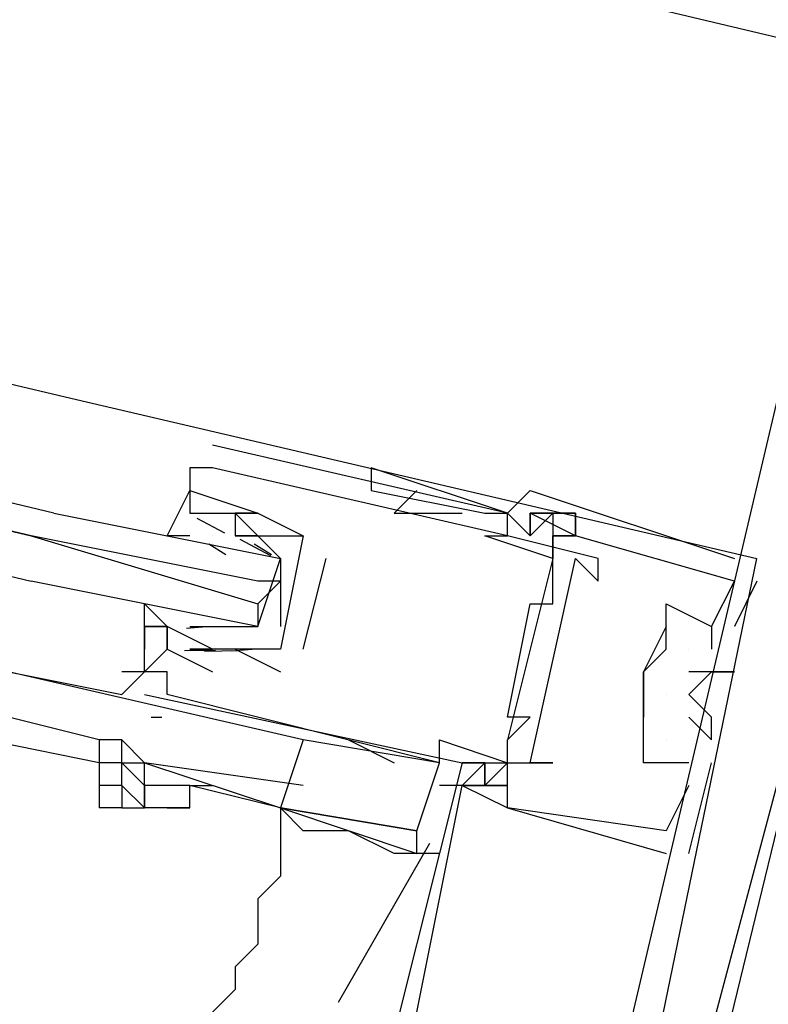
# Model space of a CAD drawing. Header units: feet. Extents: x -79 to 198, y -22 to 181.
# Tile 225 of 256: x 126.367 to 126.807, y 127.702 to 128.281. Entities that reach past the tile are written whole.
import ezdxf

# ---------------------------------------------------------------- set-up
doc = ezdxf.new("R2010")
doc.units = ezdxf.units.FT
doc.layers.add('A-LINEA', color=7, linetype='CONTINUOUS')

msp = doc.modelspace()

# ---------------------------------------------------------------- linework, layer by layer
at = {"layer": 'A-LINEA'}
for p, q in [((119.6267, 129.9778), (126.8667, 128.2578)), ((123.28, 128.8044), (126.4, 128.0578)), ((126.84, 128.1778), (126.68, 127.4978)), ((126.84, 128.1778), (126.68, 127.4978)), ((126.84, 128.1778), (126.68, 127.4978)), ((126.4, 128.0578), (126.8, 127.9644)), ((126.48, 128.0311), (126.48, 128.0311)), ((126.4667, 128.0178), (126.4667, 127.9911)), ((126.4667, 128.0178), (126.4667, 128.0178)), ((126.4667, 128.0178), (126.4667, 128.0178)), ((126.48, 128.0178), (126.48, 128.0178)), ((126.48, 128.0178), (126.48, 128.0178)), ((126.5733, 128.0178), (126.5733, 128.0178)), ((126.4667, 128.0044), (126.4667, 128.0044)), ((126.5733, 128.0044), (126.64, 127.9911)), ((126.5733, 128.0044), (126.64, 127.9911)), ((126.5867, 127.9911), (126.6, 128.0044)), ((126.6667, 128.0044), (126.6667, 128.0044)), ((126.6667, 128.0044), (126.6667, 128.0044)), ((126.6667, 128.0044), (126.6667, 128.0044)), ((126.4667, 127.9911), (126.4667, 127.9911)), ((126.48, 127.9911), (126.48, 127.9911)), ((126.4933, 127.9911), (126.4933, 127.9911)), ((126.4933, 127.9911), (126.4933, 127.9911)), ((126.5067, 127.9911), (126.5067, 127.9911)), ((126.5067, 127.9911), (126.5067, 127.9911)), ((126.5867, 127.9911), (126.6267, 127.9911)), ((126.6267, 127.9911), (126.6267, 127.9911)), ((126.64, 127.9911), (126.64, 127.9911)), ((126.6533, 127.9911), (126.6533, 127.9911)), ((126.6533, 127.9911), (126.6533, 127.9911)), ((126.6533, 127.9911), (126.6533, 127.9911)), ((126.6533, 127.9911), (126.6533, 127.9911)), ((126.6667, 127.9911), (126.6667, 127.9911)), ((126.6667, 127.9911), (126.6667, 127.9911)), ((126.6667, 127.9911), (126.6667, 127.9911)), ((126.6933, 127.9911), (126.6933, 127.9911)), ((126.6933, 127.9911), (126.6933, 127.9911)), ((126.6933, 127.9911), (126.6933, 127.9911)), ((126.4707, 127.9881), (126.487, 127.9796)), ((126.4667, 127.9778), (126.4667, 127.9778)), ((126.48, 127.9778), (126.48, 127.9778)), ((126.48, 127.9778), (126.48, 127.9778)), ((126.4933, 127.9778), (126.4933, 127.9778)), ((126.4961, 127.9758), (126.5141, 127.9662)), ((126.5333, 127.9778), (126.5333, 127.9778)), ((126.5333, 127.9778), (126.5333, 127.9778)), ((126.64, 127.9778), (126.64, 127.9778)), ((126.6533, 127.9778), (126.6533, 127.9778)), ((126.6533, 127.9778), (126.6533, 127.9778)), ((126.6667, 127.9778), (126.6667, 127.9778)), ((126.6667, 127.9778), (126.6667, 127.9778)), ((126.6667, 127.9778), (126.6667, 127.9778)), ((126.6667, 127.9778), (126.6667, 127.9778)), ((126.68, 127.9778), (126.68, 127.9778)), ((126.68, 127.9778), (126.68, 127.9778)), ((126.68, 127.9778), (126.68, 127.9778)), ((126.68, 127.9778), (126.68, 127.9644)), ((126.68, 127.9778), (126.68, 127.9644)), ((126.6933, 127.9778), (126.6933, 127.9778)), ((126.6933, 127.9778), (126.6933, 127.9778)), ((126.6933, 127.9778), (126.6933, 127.9778)), ((126.6933, 127.9778), (126.6933, 127.9778)), ((126.6933, 127.9778), (126.6933, 127.9778)), ((126.6933, 127.9778), (126.6933, 127.9778)), ((126.4778, 127.973), (126.4879, 127.9667)), ((126.5044, 127.973), (126.5146, 127.9667)), ((126.5067, 127.9644), (126.5067, 127.9644)), ((126.5333, 127.9111), (126.5467, 127.9644)), ((126.5467, 127.9644), (126.5467, 127.9644)), ((126.68, 127.9644), (126.6533, 127.8578)), ((126.68, 127.9644), (126.6533, 127.8578)), ((126.68, 127.9644), (126.6533, 127.8578)), ((126.68, 127.9644), (126.68, 127.9644)), ((126.6933, 127.9644), (126.6933, 127.9644)), ((126.7067, 127.9644), (126.7067, 127.9644)), ((126.7867, 127.9644), (126.7867, 127.9644)), ((126.7867, 127.9644), (126.7867, 127.9644)), ((126.7867, 127.9644), (126.7867, 127.9644)), ((126.8, 127.9644), (126.8, 127.9644)), ((126.8, 127.9644), (126.8, 127.9644)), ((126.8, 127.9644), (126.8, 127.9644)), ((126.5067, 127.9378), (126.52, 127.9511)), ((126.68, 127.9511), (126.68, 127.9511)), ((126.7067, 127.9511), (126.7067, 127.9511)), ((126.7867, 127.9511), (126.7867, 127.9511)), ((126.7867, 127.9511), (126.7867, 127.9511)), ((126.7867, 127.9511), (126.7867, 127.9511)), ((126.8, 127.9511), (126.8, 127.9511)), ((126.8, 127.9511), (126.8, 127.9511)), ((126.8, 127.9511), (126.8, 127.9511)), ((126.4533, 127.9378), (126.4533, 127.9378)), ((126.6667, 127.9378), (126.6667, 127.9378)), ((126.68, 127.9378), (126.68, 127.9378)), ((126.7467, 127.9378), (126.7467, 127.9378)), ((126.7467, 127.9378), (126.7467, 127.9378)), ((126.7467, 127.9378), (126.7467, 127.9378)), ((126.44, 127.9244), (126.44, 127.9244)), ((126.4533, 127.9244), (126.4533, 127.9244)), ((126.4765, 127.9243), (126.4646, 127.9233)), ((126.4667, 127.9244), (126.4667, 127.9244)), ((126.4667, 127.9244), (126.48, 127.9244)), ((126.4933, 127.9244), (126.4933, 127.9244)), ((126.5067, 127.9244), (126.5067, 127.9244)), ((126.7467, 127.9244), (126.7467, 127.9244)), ((126.7467, 127.9244), (126.7467, 127.9244)), ((126.7467, 127.9244), (126.7467, 127.9244)), ((126.7733, 127.9244), (126.7733, 127.9111)), ((126.7733, 127.9244), (126.7733, 127.9244)), ((126.7733, 127.9244), (126.7733, 127.9244)), ((126.7733, 127.9244), (126.7733, 127.9111)), ((126.7733, 127.9244), (126.7733, 127.9244)), ((126.7733, 127.9244), (126.7733, 127.9244)), ((126.7733, 127.9244), (126.7733, 127.9111)), ((126.7733, 127.9244), (126.7733, 127.9244)), ((126.7733, 127.9244), (126.7733, 127.9244)), ((126.7867, 127.9244), (126.7867, 127.9244)), ((126.7867, 127.9244), (126.7867, 127.9244)), ((126.7867, 127.9244), (126.7867, 127.9244)), ((126.4533, 127.9111), (126.4533, 127.9111)), ((126.4818, 127.9103), (126.4635, 127.9101)), ((126.4667, 127.9111), (126.4667, 127.9111)), ((126.4667, 127.9111), (126.4667, 127.9111)), ((126.4956, 127.9102), (126.4752, 127.9097)), ((126.48, 127.9111), (126.48, 127.9111)), ((126.48, 127.9111), (126.48, 127.9111)), ((126.48, 127.9111), (126.48, 127.9111)), ((126.5032, 127.911), (126.4913, 127.9099)), ((126.4933, 127.9111), (126.52, 127.8978)), ((126.4933, 127.9111), (126.4933, 127.9111)), ((126.52, 127.9111), (126.52, 127.9111)), ((126.52, 127.9111), (126.52, 127.9111)), ((126.5333, 127.9111), (126.5333, 127.9111)), ((126.7467, 127.9111), (126.7467, 127.9111)), ((126.7467, 127.9111), (126.7467, 127.9111)), ((126.7467, 127.9111), (126.7467, 127.9111)), ((126.76, 127.9111), (126.76, 127.9111)), ((126.76, 127.9111), (126.76, 127.9111)), ((126.76, 127.9111), (126.76, 127.9111)), ((126.7733, 127.9111), (126.7733, 127.9111)), ((126.7733, 127.9111), (126.7733, 127.9111)), ((126.7733, 127.9111), (126.7733, 127.9111)), ((126.44, 127.8978), (126.44, 127.8978)), ((126.44, 127.8978), (126.44, 127.8978)), ((126.4533, 127.8978), (126.4533, 127.8978)), ((126.48, 127.8978), (126.48, 127.8978)), ((126.52, 127.8978), (126.52, 127.8978)), ((126.7333, 127.8978), (126.7333, 127.8978)), ((126.7333, 127.8844), (126.7333, 127.8978)), ((126.7333, 127.8978), (126.7333, 127.8978)), ((126.7333, 127.8978), (126.7333, 127.8978)), ((126.76, 127.8978), (126.76, 127.8978)), ((126.76, 127.8978), (126.76, 127.8978)), ((126.76, 127.8978), (126.76, 127.8978)), ((126.7733, 127.8978), (126.7733, 127.8978)), ((126.7733, 127.8978), (126.7733, 127.8978)), ((126.7733, 127.8978), (126.7733, 127.8978)), ((126.7867, 127.8978), (126.7867, 127.8978)), ((126.7867, 127.8978), (126.7867, 127.8978)), ((126.7867, 127.8978), (126.7867, 127.8978)), ((126.44, 127.8844), (126.44, 127.8844)), ((126.44, 127.8844), (126.44, 127.8844)), ((126.44, 127.8844), (126.44, 127.8844)), ((126.44, 127.8844), (126.44, 127.8844)), ((126.44, 127.8844), (126.44, 127.8844)), ((126.4533, 127.8844), (126.4533, 127.8844)), ((126.7333, 127.8844), (126.7333, 127.8844)), ((126.7333, 127.8844), (126.7333, 127.8844)), ((126.7333, 127.8844), (126.7333, 127.8844)), ((126.7467, 127.8844), (126.7467, 127.8844)), ((126.7467, 127.8844), (126.7467, 127.8844)), ((126.7467, 127.8844), (126.7467, 127.8844)), ((126.76, 127.8844), (126.76, 127.8844)), ((126.76, 127.8844), (126.76, 127.8844)), ((126.76, 127.8844), (126.76, 127.8844)), ((126.4133, 127.8578), (126.36, 127.8711)), ((126.4501, 127.8709), (126.4439, 127.871)), ((126.4501, 127.8709), (126.4439, 127.871)), ((126.4501, 127.8709), (126.4439, 127.871)), ((126.6533, 127.8711), (126.6533, 127.8711)), ((126.6667, 127.8711), (126.6667, 127.8711)), ((126.7333, 127.8711), (126.7333, 127.8711)), ((126.7333, 127.8578), (126.7333, 127.8711)), ((126.7333, 127.8711), (126.7333, 127.8711)), ((126.7333, 127.8711), (126.7333, 127.8711)), ((126.76, 127.8711), (126.76, 127.8711)), ((126.76, 127.8711), (126.76, 127.8711)), ((126.76, 127.8711), (126.76, 127.8711)), ((126.7733, 127.8711), (126.7733, 127.8711)), ((126.7733, 127.8711), (126.7733, 127.8711)), ((126.7733, 127.8711), (126.7733, 127.8711)), ((126.4133, 127.8444), (126.3467, 127.8578)), ((126.4267, 127.8578), (126.4133, 127.8578)), ((126.6133, 127.8444), (126.5333, 127.8578)), ((126.56, 127.8578), (126.5867, 127.8444)), ((126.6133, 127.8578), (126.6133, 127.8578)), ((126.6533, 127.8578), (126.6533, 127.8578)), ((126.7333, 127.8578), (126.7333, 127.8578)), ((126.7333, 127.8578), (126.7333, 127.8578)), ((126.7333, 127.8578), (126.7333, 127.8578)), ((126.7467, 127.8578), (126.7467, 127.8578)), ((126.7467, 127.8578), (126.7467, 127.8578)), ((126.7467, 127.8578), (126.7467, 127.8578)), ((126.7733, 127.8578), (126.7733, 127.8578)), ((126.7733, 127.8578), (126.7733, 127.8578)), ((126.7733, 127.8578), (126.7733, 127.8578)), ((126.4267, 127.8444), (126.4133, 127.8444)), ((126.4267, 127.8444), (126.4133, 127.8444)), ((126.6133, 127.8444), (126.6133, 127.8444)), ((126.6267, 127.8444), (126.6267, 127.8444)), ((126.64, 127.8444), (126.6267, 127.8444)), ((126.6267, 127.8444), (126.6267, 127.8444)), ((126.64, 127.8444), (126.6267, 127.8444)), ((126.6267, 127.8444), (126.6267, 127.8444)), ((126.64, 127.8444), (126.6267, 127.8444)), ((126.6267, 127.8444), (126.6267, 127.8444)), ((126.64, 127.8444), (126.64, 127.8444)), ((126.64, 127.8444), (126.64, 127.8444)), ((126.64, 127.8444), (126.64, 127.8444)), ((126.6533, 127.8444), (126.6533, 127.8444)), ((126.6533, 127.8311), (126.6533, 127.8444)), ((126.6533, 127.8311), (126.6533, 127.8444)), ((126.6533, 127.8311), (126.6533, 127.8444)), ((126.6667, 127.8444), (126.6667, 127.8444)), ((126.68, 127.8444), (126.68, 127.8444)), ((126.7333, 127.8444), (126.7333, 127.8444)), ((126.7333, 127.8444), (126.7333, 127.8444)), ((126.7333, 127.8444), (126.7333, 127.8444)), ((126.7467, 127.8444), (126.7467, 127.8444)), ((126.7467, 127.8444), (126.7467, 127.8444)), ((126.7467, 127.8444), (126.7467, 127.8444)), ((126.76, 127.7911), (126.7733, 127.8444)), ((126.76, 127.8444), (126.76, 127.8444)), ((126.76, 127.8444), (126.76, 127.8444)), ((126.76, 127.7911), (126.7733, 127.8444)), ((126.76, 127.8444), (126.76, 127.8444)), ((126.76, 127.8444), (126.76, 127.8444)), ((126.76, 127.7911), (126.7733, 127.8444)), ((126.76, 127.8444), (126.76, 127.8444)), ((126.76, 127.8444), (126.76, 127.8444)), ((126.7733, 127.8444), (126.7733, 127.8444)), ((126.7733, 127.8444), (126.7733, 127.8444)), ((126.7733, 127.8444), (126.7733, 127.8444)), ((126.4267, 127.8311), (126.4133, 127.8311)), ((126.52, 127.8178), (126.4667, 127.8311)), ((126.6267, 127.8311), (126.6133, 127.8311)), ((126.6267, 127.8311), (126.6267, 127.8311)), ((126.6267, 127.8311), (126.6267, 127.8311)), ((126.6267, 127.8311), (126.6267, 127.8311)), ((126.6267, 127.8311), (126.6267, 127.8311)), ((126.6267, 127.8311), (126.6267, 127.8311)), ((126.6267, 127.8311), (126.6267, 127.8311)), ((126.6533, 127.8311), (126.6533, 127.8311)), ((126.6533, 127.8311), (126.6533, 127.8311)), ((126.6533, 127.8311), (126.6533, 127.8311)), ((126.6533, 127.8311), (126.6533, 127.8311)), ((126.6533, 127.8311), (126.6533, 127.8311)), ((126.6533, 127.8311), (126.6533, 127.8311)), ((126.76, 127.8311), (126.76, 127.8311)), ((126.76, 127.8311), (126.76, 127.8311)), ((126.76, 127.8311), (126.76, 127.8311)), ((126.4267, 127.8178), (126.4133, 127.8178)), ((126.52, 127.8178), (126.52, 127.8178)), ((126.52, 127.8178), (126.52, 127.8178)), ((126.52, 127.8178), (126.52, 127.8178)), ((126.6533, 127.8178), (126.6533, 127.8178)), ((126.6533, 127.8178), (126.6533, 127.8178)), ((126.6533, 127.8178), (126.6533, 127.8178)), ((126.6533, 127.8178), (126.6533, 127.8178)), ((126.6533, 127.8178), (126.6533, 127.8178)), ((126.6533, 127.8178), (126.6533, 127.8178)), ((126.7467, 127.8044), (126.7467, 127.8044)), ((126.7467, 127.8044), (126.7467, 127.8044)), ((126.7467, 127.8044), (126.7467, 127.8044)), ((126.7467, 127.8044), (126.7467, 127.8044)), ((126.7467, 127.8044), (126.7467, 127.8044)), ((126.7467, 127.8044), (126.7467, 127.8044)), ((126.554, 127.7037), (126.6077, 127.7972)), ((126.6133, 127.7911), (126.6, 127.7911)), ((126.7467, 127.7911), (126.7467, 127.7911)), ((126.7467, 127.7911), (126.7467, 127.7911)), ((126.7467, 127.7911), (126.7467, 127.7911)), ((126.76, 127.7911), (126.76, 127.7911)), ((126.76, 127.7911), (126.76, 127.7911)), ((126.76, 127.7911), (126.76, 127.7911))]:
    msp.add_line(p, q, dxfattribs=at)
for points in [[(126.3867, 127.9911), (123.2133, 128.7511), (123.2, 128.7378), (123.2133, 128.7244), (126.3733, 127.9778), (123.2133, 128.7244), (123.2, 128.7244), (123.2, 128.7111), (126.3733, 127.9511)], [(126.44, 127.8844), (126.6267, 127.8444), (126.68, 127.8444), (126.6667, 127.8444), (126.6933, 127.9644), (126.7067, 127.9511), (126.7067, 127.9644), (126.6533, 127.9778), (126.6533, 127.9911), (126.48, 128.0311)], [(126.8267, 127.5111), (126.7467, 127.5378), (126.8667, 128.0311), (126.9467, 128.0178), (126.9467, 128.0178), (126.9467, 128.0311), (126.9467, 128.0178)], [(126.8267, 127.5111), (126.7467, 127.5378), (126.8667, 128.0311), (126.9467, 128.0178), (126.9467, 128.0178), (126.9467, 128.0311), (126.9467, 128.0178)], [(126.8267, 127.5111), (126.7467, 127.5378), (126.8667, 128.0311), (126.9467, 128.0178), (126.9467, 128.0178), (126.9467, 128.0311), (126.9467, 128.0178)], [(126.6133, 127.8444), (126.6133, 127.8578), (126.6533, 127.8444), (126.6533, 127.8578), (126.6667, 127.8711), (126.6533, 127.8711), (126.6667, 127.9378), (126.68, 127.9378), (126.68, 127.9511), (126.68, 127.9644), (126.64, 127.9778), (126.6533, 127.9778), (126.48, 128.0178), (126.4667, 128.0178), (126.4667, 128.0044), (126.5067, 127.9911), (126.5067, 127.9911), (126.5333, 127.9778), (126.5333, 127.9778)], [(126.64, 127.9911), (126.6533, 127.9911), (126.5733, 128.0178), (126.5733, 128.0044)], [(126.4667, 127.9778), (126.4533, 127.9778), (126.4667, 128.0044), (126.4667, 127.9911), (126.48, 127.9911), (126.4933, 127.9911), (126.5067, 127.9778), (126.52, 127.9644), (126.52, 127.9244)], [(126.76, 127.8444), (126.7333, 127.8444), (126.7333, 127.8578), (126.7333, 127.8711), (126.7333, 127.8844), (126.7333, 127.8978), (126.7467, 127.9111), (126.7467, 127.9244), (126.7467, 127.9378), (126.7733, 127.9244), (126.7867, 127.9511), (126.6933, 127.9778), (126.68, 127.9778), (126.6933, 127.9778), (126.6933, 127.9911), (126.6667, 127.9911), (126.6667, 127.9778), (126.6533, 127.9911), (126.6667, 128.0044), (126.7867, 127.9644), (126.7867, 127.9644)], [(126.76, 127.8444), (126.7333, 127.8444), (126.7333, 127.8578), (126.7333, 127.8711), (126.7333, 127.8844), (126.7333, 127.8978), (126.7467, 127.9111), (126.7467, 127.9244), (126.7467, 127.9378), (126.7733, 127.9244), (126.7867, 127.9511), (126.6933, 127.9778), (126.68, 127.9778), (126.6933, 127.9778), (126.6933, 127.9911), (126.6667, 127.9911), (126.6667, 127.9778), (126.6533, 127.9911), (126.6667, 128.0044), (126.7867, 127.9644), (126.7867, 127.9644)], [(126.76, 127.8444), (126.7333, 127.8444), (126.7333, 127.8578), (126.7333, 127.8711), (126.7333, 127.8844), (126.7333, 127.8978), (126.7467, 127.9111), (126.7467, 127.9244), (126.7467, 127.9378), (126.7733, 127.9244), (126.7867, 127.9511), (126.6933, 127.9778), (126.68, 127.9778), (126.6933, 127.9778), (126.6933, 127.9911), (126.6667, 127.9911), (126.6667, 127.9778), (126.6533, 127.9911), (126.6667, 128.0044), (126.7867, 127.9644), (126.7867, 127.9644)], [(126.3867, 127.9911), (126.52, 127.9644), (126.52, 127.9511), (126.5067, 127.9511), (126.3733, 127.9778), (126.5067, 127.9378), (126.5067, 127.9244), (126.3733, 127.9511)], [(126.48, 127.9911), (126.4933, 127.9911), (126.5067, 127.9911), (126.4933, 127.9911), (126.4933, 127.9778), (126.5333, 127.9778), (126.52, 127.9111), (126.48, 127.9111), (126.4667, 127.9111), (126.48, 127.9111), (126.4667, 127.9111)], [(126.68, 127.9911), (126.6667, 127.9778), (126.6667, 127.9911)], [(126.6667, 127.9778), (126.6667, 127.9911), (126.6667, 127.9778), (126.68, 127.9911), (126.68, 127.9778), (126.68, 127.9778)], [(126.6667, 127.9911), (126.6667, 127.9911), (126.6933, 127.9911), (126.6933, 127.9778), (126.6667, 127.9911)], [(126.48, 127.9244), (126.4933, 127.9244), (126.5067, 127.9244), (126.52, 127.9644), (126.5067, 127.9778), (126.4933, 127.9778)], [(126.68, 127.9644), (126.68, 127.9778), (126.68, 127.9778)], [(126.92, 127.4578), (126.9333, 127.4844), (126.92, 127.4844), (126.84, 127.4978), (126.8267, 127.4844), (126.7333, 127.5111), (126.7333, 127.5244), (126.72, 127.5244), (126.72, 127.5111), (126.7067, 127.5111), (126.8, 127.9644)], [(126.92, 127.4578), (126.9333, 127.4844), (126.92, 127.4844), (126.84, 127.4978), (126.8267, 127.4844), (126.7333, 127.5111), (126.7333, 127.5244), (126.72, 127.5244), (126.72, 127.5111), (126.7067, 127.5111), (126.8, 127.9644)], [(126.92, 127.4578), (126.9333, 127.4844), (126.92, 127.4844), (126.84, 127.4978), (126.8267, 127.4844), (126.7333, 127.5111), (126.7333, 127.5244), (126.72, 127.5244), (126.72, 127.5111), (126.7067, 127.5111), (126.8, 127.9644)], [(126.8, 127.9511), (126.7867, 127.9244), (126.7867, 127.9244)], [(126.8, 127.9511), (126.7867, 127.9244), (126.7867, 127.9244)], [(126.8, 127.9511), (126.7867, 127.9244), (126.7867, 127.9244)], [(126.5067, 127.9111), (126.48, 127.9111), (126.4533, 127.9244), (126.4533, 127.9111), (126.4533, 127.9244), (126.44, 127.9244), (126.44, 127.9111), (126.44, 127.9378), (126.4533, 127.9244)], [(126.84, 127.9378), (126.7333, 127.5378), (126.72, 127.5378), (126.72, 127.5244)], [(126.84, 127.9378), (126.7333, 127.5378), (126.72, 127.5378), (126.72, 127.5244)], [(126.84, 127.9378), (126.7333, 127.5378), (126.72, 127.5378), (126.72, 127.5244)], [(126.44, 127.8978), (126.44, 127.9244), (126.4533, 127.9244), (126.4533, 127.9244)], [(126.7467, 127.9244), (126.7333, 127.8978), (126.7333, 127.8844)], [(126.6133, 127.8444), (126.4533, 127.8844), (126.4533, 127.8978), (126.44, 127.8978), (126.4533, 127.9111), (126.48, 127.8978)], [(126.5333, 127.8578), (126.36, 127.8978), (126.4267, 127.8844), (126.44, 127.8978), (126.44, 127.8978)], [(126.44, 127.8978), (126.44, 127.8978), (126.4267, 127.8844), (126.44, 127.8978), (126.4267, 127.8978)], [(126.44, 127.8978), (126.44, 127.8978), (126.4267, 127.8844)], [(126.44, 127.8978), (126.44, 127.8978), (126.4267, 127.8844), (126.44, 127.8978), (126.4267, 127.8978)], [(126.44, 127.8978), (126.44, 127.8978), (126.4267, 127.8844)], [(126.44, 127.8978), (126.44, 127.8978), (126.4267, 127.8844), (126.44, 127.8978), (126.4267, 127.8978)], [(126.76, 127.8844), (126.7733, 127.8978), (126.7867, 127.8978), (126.76, 127.8978)], [(126.76, 127.8844), (126.7733, 127.8978), (126.7867, 127.8978), (126.76, 127.8978)], [(126.76, 127.8844), (126.7733, 127.8978), (126.7867, 127.8978), (126.76, 127.8978)], [(126.7333, 127.8844), (126.7333, 127.8844), (126.7333, 127.8711)], [(126.76, 127.8711), (126.7733, 127.8578), (126.7733, 127.8711), (126.76, 127.8844)], [(126.76, 127.8711), (126.7733, 127.8578), (126.7733, 127.8711), (126.76, 127.8844)], [(126.76, 127.8711), (126.7733, 127.8578), (126.7733, 127.8711), (126.76, 127.8844)], [(126.4133, 127.8578), (126.4133, 127.8444), (126.4133, 127.8444), (126.4133, 127.8311), (126.4133, 127.8178)], [(126.4267, 127.8444), (126.4267, 127.8578), (126.44, 127.8444)], [(126.5333, 127.8578), (126.52, 127.8178), (126.6, 127.8044), (126.6133, 127.8444)], [(126.44, 127.8311), (126.4267, 127.8444), (126.4267, 127.8444), (126.44, 127.8444)], [(126.44, 127.8311), (126.44, 127.8178), (126.4267, 127.8311), (126.4267, 127.8444)], [(126.5333, 127.8311), (126.44, 127.8444), (126.44, 127.8444), (126.52, 127.8178)], [(126.4667, 127.8311), (126.44, 127.8311), (126.44, 127.8311), (126.44, 127.8444)], [(126.76, 127.8311), (126.7467, 127.8044), (126.6533, 127.8178), (126.6533, 127.8311), (126.6267, 127.8311), (126.64, 127.8444), (126.6267, 127.8444), (126.5733, 127.6311)], [(126.76, 127.8311), (126.7467, 127.8044), (126.6533, 127.8178), (126.6533, 127.8311), (126.6267, 127.8311), (126.64, 127.8444), (126.6267, 127.8444), (126.5733, 127.6311)], [(126.76, 127.8311), (126.7467, 127.8044), (126.6533, 127.8178), (126.6533, 127.8311), (126.6267, 127.8311), (126.64, 127.8444), (126.6267, 127.8444), (126.5733, 127.6311)], [(126.64, 127.8444), (126.6267, 127.8311), (126.6533, 127.8311), (126.6533, 127.8311), (126.6267, 127.8311), (126.6267, 127.8311)], [(126.64, 127.8444), (126.6267, 127.8311), (126.6533, 127.8311), (126.6533, 127.8311), (126.6267, 127.8311), (126.6267, 127.8311)], [(126.64, 127.8444), (126.6267, 127.8311), (126.6533, 127.8311), (126.6533, 127.8311), (126.6267, 127.8311), (126.6267, 127.8311)], [(126.6533, 127.8444), (126.64, 127.8311), (126.6533, 127.8444)], [(126.64, 127.8444), (126.64, 127.8311), (126.64, 127.8444)], [(126.64, 127.8444), (126.64, 127.8311), (126.64, 127.8444), (126.64, 127.8311), (126.6533, 127.8444)], [(126.6533, 127.8444), (126.64, 127.8311), (126.6533, 127.8444)], [(126.64, 127.8444), (126.64, 127.8311), (126.64, 127.8444)], [(126.64, 127.8444), (126.64, 127.8311), (126.64, 127.8444), (126.64, 127.8311), (126.6533, 127.8444)], [(126.6533, 127.8444), (126.64, 127.8311), (126.6533, 127.8444)], [(126.64, 127.8444), (126.64, 127.8311), (126.64, 127.8444)], [(126.64, 127.8444), (126.64, 127.8311), (126.64, 127.8444), (126.64, 127.8311), (126.6533, 127.8444)], [(126.76, 127.8444), (126.76, 127.8444), (126.7467, 127.8444)], [(126.76, 127.8444), (126.76, 127.8444), (126.7467, 127.8444)], [(126.76, 127.8444), (126.76, 127.8444), (126.7467, 127.8444)], [(126.4267, 127.8311), (126.4267, 127.8178), (126.44, 127.8178), (126.44, 127.8178), (126.44, 127.8178), (126.44, 127.8178)], [(126.4667, 127.8178), (126.44, 127.8178), (126.44, 127.8311)], [(126.4533, 127.8178), (126.4667, 127.8178), (126.4667, 127.8311), (126.48, 127.8311)], [(126.6, 127.7911), (126.5867, 127.7911), (126.56, 127.8044), (126.5333, 127.8044), (126.52, 127.8178), (126.52, 127.8178), (126.4667, 127.8311)], [(126.72, 127.6711), (126.7067, 127.6044), (126.5867, 127.6311), (126.6267, 127.8311), (126.6533, 127.8178), (126.6533, 127.8178), (126.7467, 127.7911)], [(126.72, 127.6711), (126.7067, 127.6044), (126.5867, 127.6311), (126.6267, 127.8311), (126.6533, 127.8178), (126.6533, 127.8178), (126.7467, 127.7911)], [(126.72, 127.6711), (126.7067, 127.6044), (126.5867, 127.6311), (126.6267, 127.8311), (126.6533, 127.8178), (126.6533, 127.8178), (126.7467, 127.7911)], [(126.4533, 127.8178), (126.44, 127.8178), (126.44, 127.8178)], [(126.52, 127.8178), (126.52, 127.7911), (126.52, 127.7778), (126.5067, 127.7644), (126.5067, 127.7511), (126.5067, 127.7378), (126.4933, 127.7244), (126.4933, 127.7111), (126.48, 127.6978), (126.48, 127.6844), (126.4667, 127.6844)], [(126.52, 127.8178), (126.52, 127.8178), (126.6, 127.7911), (126.6, 127.8044), (126.52, 127.8178), (126.52, 127.8178), (126.52, 127.8178)]]:
    msp.add_lwpolyline(points, dxfattribs=at)

doc.saveas('drawing.dxf')
